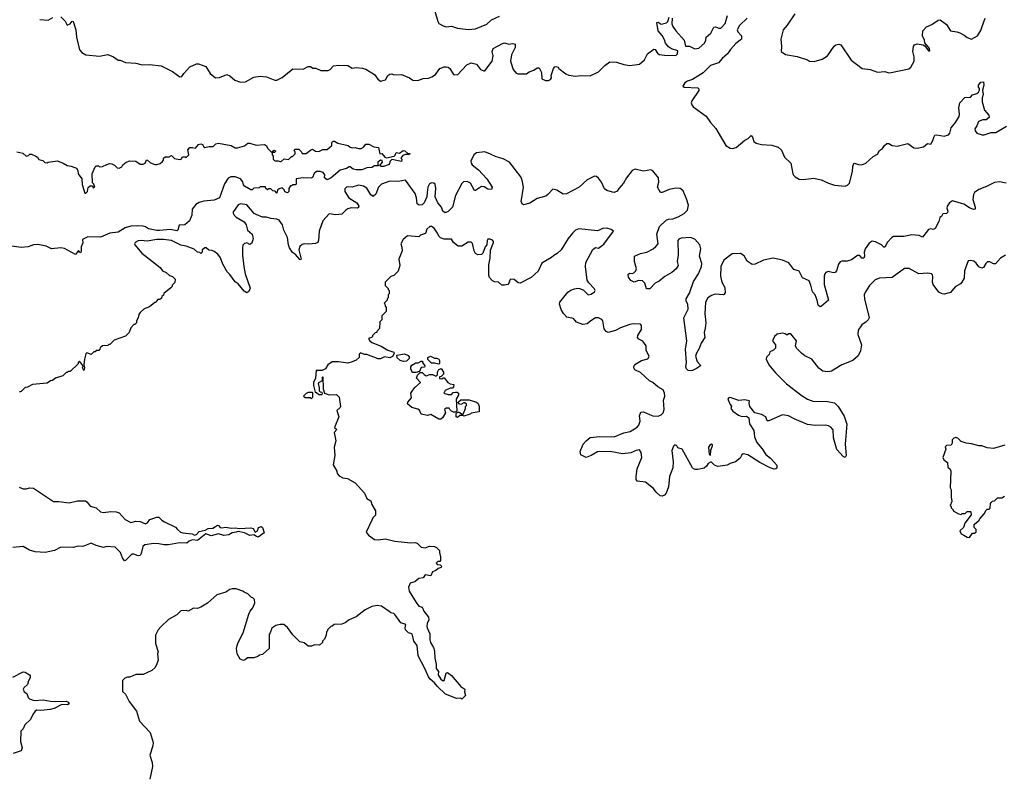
# Model space of a CAD drawing. Extents: x 2206940 to 2356632, y 511582 to 673215.
# Tile 33 of 228: x 2272442 to 2281870, y 552950 to 560161. Entities that reach past the tile are written whole.
import ezdxf

# ---------------------------------------------------------------- set-up
doc = ezdxf.new("R2010")
doc.units = 0

msp = doc.modelspace()

# ---------------------------------------------------------------- linework, layer by layer
at = {"layer": '0CON10XD'}
for points in [[(2276395, 560320), (2276443.8, 560145), (2276455, 560123.3), (2276495, 560101.2), (2276525.9, 560094.1), (2276575, 560098.8), (2276635, 560078.6), (2276735, 560067.5), (2276805, 560074), (2276915, 560117.1), (2276960.2, 560159.8), (2277035, 560196.2)], [(2279862.9, 560217.1), (2279790.5, 560109.5), (2279750.8, 560065), (2279730.8, 559975), (2279736, 559905), (2279732.5, 559855), (2279775, 559826.2), (2279885, 559810), (2279985, 559776.2), (2280005, 559763.8), (2280049.5, 559760.5), (2280125.8, 559784.2), (2280175, 559813.3), (2280241.7, 559908.3), (2280255, 559918.8), (2280285, 559927.5), (2280305, 559920), (2280403.2, 559773.2), (2280455, 559736.2), (2280510, 559695), (2280584, 559684), (2280655, 559658.8), (2280725, 559666.2), (2280765, 559653.3), (2280785, 559653.8), (2280955, 559690), (2280974.1, 559705.9), (2281006.7, 559765), (2281007.5, 559805), (2280994, 559855), (2281001.2, 559905), (2281011.2, 559918.8), (2281035, 559931.2), (2281091.7, 559921.7), (2281110, 559910), (2281145, 559862.5), (2281157, 559863), (2281152.5, 559885), (2281108.3, 559938.3), (2281106.4, 559966.4), (2281087.5, 560005), (2281088, 560055), (2281125, 560093.8), (2281175.9, 560114.1), (2281235, 560156.2), (2281255, 560160), (2281315.7, 560115.7), (2281355, 560053.3), (2281415, 560045.8), (2281445, 560035.8), (2281485, 560014), (2281515, 559989.2), (2281555, 559974), (2281612, 560005), (2281643.4, 560056.6), (2281658.9, 560095), (2281686, 560175)], [(2272635, 560162.5), (2272715, 560157.5), (2272758.3, 560181.7)], [(2272835, 560190), (2272876.4, 560146.4), (2272895, 560110), (2272925, 560122.5), (2272945, 560147.5), (2272955, 560142.5), (2272978.1, 560065), (2272985.8, 559995), (2273015, 559872.5), (2273035, 559846.7), (2273075, 559823.3), (2273205, 559812.5), (2273285, 559827.5), (2273340, 559805), (2273385, 559772.5), (2273405, 559772.5), (2273455, 559752.5), (2273553, 559743), (2273615, 559730), (2273683, 559733), (2273795, 559717.5), (2273903.6, 559663.6), (2273975, 559612.5), (2273995, 559617.5), (2274014, 559646), (2274069.3, 559710.7), (2274135, 559736.7), (2274155, 559736.7), (2274225, 559712.5), (2274266.7, 559645), (2274315, 559603.3), (2274355, 559606.2), (2274425, 559636.7), (2274453, 559623), (2274501.7, 559581.7), (2274555, 559563.3), (2274605, 559566.7), (2274685, 559610), (2274745, 559620), (2274805, 559613.3), (2274885, 559582.5), (2274905, 559582.5), (2274955, 559607.5), (2275058.3, 559691.7), (2275155, 559686.7), (2275205, 559712.5), (2275225, 559712.5), (2275247, 559697), (2275276.4, 559696.4), (2275325, 559673.3), (2275395, 559673.3), (2275415.9, 559684.1), (2275445, 559720), (2275495, 559726), (2275583.3, 559723.3), (2275625, 559697.5), (2275665, 559702.5), (2275725, 559696.2), (2275755.9, 559685.9), (2275840, 559635), (2275870.7, 559590.7), (2275895, 559573.3), (2275943.6, 559586.4), (2275967.5, 559625), (2275985, 559640), (2276005, 559642.5), (2276025, 559632.5), (2276097, 559637), (2276173.6, 559603.6), (2276205, 559582.5), (2276255, 559577.5), (2276305, 559596.7), (2276355, 559600), (2276387.7, 559612.3), (2276423.3, 559635), (2276465.9, 559694.1), (2276505, 559710), (2276525, 559710), (2276545, 559706.2), (2276560, 559695), (2276595, 559637.5), (2276635, 559632.5), (2276722.1, 559727.9), (2276765, 559746.2), (2276815, 559733.8), (2276855, 559683.3), (2276885, 559670), (2276895, 559671.2), (2276964.2, 559765), (2276976, 559815), (2276965.8, 559855), (2276974.6, 559885.4), (2277065, 559934), (2277085, 559938), (2277125, 559927.5), (2277165, 559933.3), (2277185.9, 559925.9), (2277185.8, 559895), (2277152, 559825), (2277140, 559765), (2277166.7, 559685), (2277195, 559650), (2277215, 559643.3), (2277293.9, 559643.9), (2277318.8, 559661.2), (2277365, 559678.8), (2277395, 559701.2), (2277415, 559700), (2277436.7, 559655), (2277442.5, 559595), (2277475, 559577.5), (2277505, 559577.5), (2277523, 559587), (2277532.5, 559605), (2277530, 559625), (2277553.8, 559695), (2277565, 559710), (2277575, 559712.5), (2277596.1, 559706.1), (2277603.6, 559693.6), (2277672.1, 559642.1), (2277698.8, 559628.8), (2277765, 559619.2), (2277815, 559625.6), (2277905, 559624.4), (2277985, 559662.5), (2278045, 559722), (2278093.6, 559756.4), (2278155, 559753.8), (2278225, 559731.2), (2278283, 559723), (2278375.6, 559734.4), (2278424, 559775), (2278453.8, 559835), (2278515, 559880), (2278525.5, 559875.5), (2278549.1, 559839.1), (2278565, 559829.2), (2278615, 559820.6), (2278725, 559817.1), (2278740.5, 559835), (2278743, 559863), (2278682.7, 559882.7), (2278655, 559902.2), (2278625.6, 559935), (2278615, 559966.7), (2278595, 560010), (2278556.7, 560055), (2278542.5, 560135), (2278555, 560136.2), (2278585, 560116.7), (2278635, 560132), (2278647.5, 560145), (2278660, 560185)], [(2278690, 560175), (2278687.2, 560122.8), (2278694.3, 560094.3), (2278723, 560053), (2278805.3, 559965.3), (2278816.2, 559906.2), (2278855, 559907.1), (2278905, 559882.9), (2278945, 559889.4), (2278997.5, 559935), (2279011.4, 559965), (2279014.2, 559995), (2279057.9, 560032.1), (2279089.2, 560090.8), (2279105, 560094.2), (2279135, 560079.2), (2279155, 560081.4), (2279196.9, 560123.1), (2279218.6, 560201.4)], [(2279406, 560175), (2279334.3, 560105), (2279312.9, 560065), (2279319.4, 560045), (2279352.2, 560005), (2279352, 559975), (2279298.1, 559931.9), (2279246.2, 559875), (2279220, 559835), (2279169.3, 559790.7), (2279132.8, 559747.2), (2279055, 559721.1), (2278987.6, 559652.4), (2278885, 559588.8), (2278835, 559573.3), (2278811.2, 559555), (2278792.5, 559525), (2278804.1, 559514.1), (2278935, 559506.7), (2278945, 559500), (2278946.1, 559483.9), (2278878, 559385), (2278872.5, 559365), (2278876, 559345), (2278891.2, 559325), (2279015.5, 559235.5), (2279055.6, 559175.6), (2279108.9, 559118.9), (2279130.5, 559080.5), (2279204.2, 558955), (2279245, 558930), (2279266.1, 558926.1), (2279302.1, 558937.9), (2279384.4, 559005.6), (2279417.3, 559022.7), (2279445, 559050), (2279460, 559035), (2279471.2, 558995), (2279495, 558978), (2279545, 558966), (2279645, 558959.4), (2279705, 558938.6), (2279735, 558910), (2279764.2, 558845), (2279826.9, 558785), (2279844.3, 558685), (2279851.7, 558671.7), (2279865.7, 558655.7), (2279905, 558634.3), (2279945, 558630.6), (2280045, 558644.2), (2280115, 558625.6), (2280185, 558594.3), (2280245, 558577.1), (2280345, 558567.1), (2280368.8, 558575), (2280387.1, 558595), (2280416.7, 558705), (2280419.4, 558755), (2280427.7, 558782.3), (2280435, 558786), (2280475, 558772.5), (2280505, 558770), (2280543.6, 558786.4), (2280615, 558848.8), (2280655, 558872.5), (2280675, 558907.5), (2280703, 558927), (2280722.5, 558955), (2280745, 558973.3), (2280765, 558973.3), (2280795, 558956), (2280845, 558950), (2280945, 558974), (2281004.1, 558934.1), (2281035, 558930), (2281096.9, 558943.1), (2281133.6, 558976.4), (2281165, 558970), (2281185, 559002), (2281196.8, 559043.2), (2281205.8, 559054.2), (2281225, 559057.3), (2281295, 559044.6), (2281335, 559056.9), (2281349.1, 559075), (2281361.5, 559125), (2281402.3, 559175), (2281438.2, 559235), (2281441.5, 559255), (2281434.6, 559315), (2281445, 559366), (2281493, 559417), (2281545, 559420), (2281565, 559442.5), (2281605, 559453.3), (2281623, 559467), (2281632.5, 559485), (2281631.7, 559501.7), (2281622.5, 559515), (2281623.3, 559535), (2281645, 559562.5), (2281670, 559565)], [(2281670, 559565), (2281673.3, 559535), (2281660, 559485), (2281666.7, 559445), (2281658, 559412), (2281657.5, 559375), (2281679.4, 559295), (2281722.5, 559245), (2281725.7, 559225), (2281695, 559202.5), (2281665, 559202.5), (2281621.2, 559185), (2281605.6, 559144.4), (2281586, 559115), (2281590, 559095), (2281605, 559073.8), (2281657, 559057), (2281677, 559057), (2281745, 559079.2), (2281788.8, 559081.2), (2281889.7, 559140.3)], [(2272414.1, 558894.1), (2272470.7, 558880.7), (2272503, 558853), (2272525, 558860), (2272538.3, 558871.7), (2272555, 558872.5), (2272597.5, 558855), (2272613, 558843), (2272625, 558820), (2272661.7, 558811.7), (2272683, 558793), (2272705, 558790), (2272713.6, 558796.4), (2272805, 558807.5), (2272856.7, 558786.7), (2272895, 558762.5), (2272935, 558756.7), (2272985, 558737.5), (2272997.5, 558715), (2273000, 558685), (2273036.2, 558635), (2273040.7, 558580.7), (2273065, 558500), (2273075, 558500), (2273090, 558515), (2273098.3, 558551.7), (2273115, 558570), (2273138.3, 558568.3), (2273145, 558550), (2273160, 558555), (2273150, 558585), (2273138.3, 558598.3), (2273136.7, 558685), (2273165, 558750), (2273175, 558760), (2273195, 558760), (2273205, 558752.5), (2273235, 558753.3), (2273277.5, 558775), (2273305, 558783.8), (2273325, 558778.8), (2273348.3, 558768.3), (2273375, 558742.5), (2273395, 558737.5), (2273419.3, 558750.7), (2273430.7, 558769.3), (2273460, 558795), (2273495, 558810), (2273555, 558806.7), (2273595, 558777.5), (2273623, 558777), (2273642.5, 558787.5), (2273655, 558817.5), (2273666.1, 558816.1), (2273695, 558790), (2273735, 558772.5), (2273755, 558772.5), (2273787, 558783), (2273808.3, 558801.7), (2273820, 558815), (2273820, 558835), (2273833, 558847), (2273871.7, 558848.3), (2273895, 558860), (2273925, 558830), (2273975, 558820), (2273986.7, 558823.3), (2274001.7, 558848.3), (2274027, 558847), (2274035, 558840), (2274060, 558865), (2274052.5, 558915), (2274070, 558935), (2274095, 558937.5), (2274125, 558930), (2274152.5, 558965), (2274175, 558972.5), (2274192.5, 558965), (2274203.3, 558943.3), (2274215, 558937.5), (2274257, 558947), (2274295, 558947.5), (2274318.8, 558971.2), (2274345, 558978), (2274465, 558956.2), (2274505, 558933.8), (2274526.1, 558933.9), (2274595, 558952.5), (2274625, 558976.7), (2274645, 558978.8), (2274705, 558960), (2274785, 558966.7), (2274802.5, 558955), (2274817, 558927), (2274851.7, 558891.7), (2274860, 558890), (2274875, 558910), (2274890, 558905), (2274885, 558890), (2274860, 558890), (2274860, 558865), (2274870, 558855), (2274870, 558825), (2274885, 558810), (2274915, 558810), (2274935, 558802.5), (2274945, 558803.3), (2274973, 558827), (2275017, 558823), (2275045, 558850), (2275055, 558850), (2275080, 558875), (2275080, 558895), (2275070, 558905), (2275075, 558920), (2275115, 558920), (2275138.3, 558898.3), (2275145, 558880), (2275185, 558880), (2275225, 558912.5), (2275245, 558920), (2275275, 558900), (2275305, 558897.5), (2275345, 558916.7), (2275385, 558917.5), (2275430, 558955), (2275430, 558985), (2275443, 558997), (2275455, 558997.5), (2275488.3, 558978.3), (2275586.4, 558956.4), (2275605, 558940), (2275625, 558932.5), (2275655, 558937.5), (2275685, 558927.5), (2275711.7, 558928.3), (2275735, 558940), (2275755, 558970), (2275785, 558970), (2275833, 558943), (2275876.7, 558936.7), (2275890, 558875), (2275908.3, 558878.3), (2275937.5, 558845), (2275955, 558836.7), (2276027, 558853), (2276037, 558863), (2276045, 558890), (2276077, 558883), (2276115, 558907.5), (2276130, 558905), (2276158.3, 558878.3), (2276178.3, 558878.3), (2276175, 558870), (2276135, 558870), (2276110.7, 558859.3), (2276092.5, 558835), (2276100, 558825), (2276097, 558803), (2276005, 558820), (2275987.5, 558805), (2275980, 558775), (2275925, 558753.8), (2275903, 558753), (2275890, 558765), (2275917, 558797), (2275913, 558813), (2275895, 558816.7), (2275870, 558795), (2275870, 558775), (2275878.3, 558761.7), (2275838.3, 558761.7), (2275815, 558743.8), (2275765, 558742.5), (2275716.1, 558723.9), (2275665, 558723.3), (2275635, 558727.5), (2275605, 558750), (2275595, 558750), (2275570, 558735), (2275510.8, 558719.2), (2275422.5, 558645), (2275385, 558627.5), (2275360, 558645), (2275362.5, 558675), (2275348.3, 558698.3), (2275317.7, 558707.7), (2275282.5, 558705), (2275261.2, 558688.8), (2275245, 558650), (2275235, 558642.5), (2275155, 558646.2), (2275090, 558635), (2275090, 558585), (2275085, 558580), (2275055, 558580), (2275045, 558570), (2275035, 558570), (2275020, 558545), (2275020, 558515), (2275005, 558502.5), (2274981.7, 558511.7), (2274978.3, 558528.3), (2274955, 558550), (2274925, 558540), (2274911.7, 558528.3), (2274905, 558500), (2274888.3, 558518.3), (2274865, 558520), (2274845, 558540), (2274825, 558540), (2274815, 558530), (2274800, 558545), (2274795, 558560), (2274745, 558560), (2274735, 558550), (2274685, 558547.5), (2274668.3, 558531.7), (2274655, 558530), (2274593.8, 558565), (2274585, 558577.5), (2274578.3, 558608.3), (2274555.4, 558635.4), (2274505, 558655.5), (2274463.5, 558656.5), (2274438.8, 558641.2), (2274402.9, 558587.1), (2274355.8, 558455), (2274302.3, 558432.3), (2274205, 558423.3), (2274160.7, 558409.3), (2274128.8, 558391.2), (2274094.4, 558345.6), (2274091.2, 558288.8), (2274066.1, 558233.9), (2274023.6, 558196.4), (2273967, 558193), (2273956.4, 558143.6), (2273945, 558137.5), (2273885, 558150.6), (2273779.3, 558140.7), (2273755, 558140), (2273675, 558157.1), (2273646.1, 558176.1), (2273625, 558181.2), (2273565, 558186.7), (2273505, 558182.8), (2273451.8, 558168.2), (2273385.7, 558124.3), (2273305, 558114.7), (2273215, 558077.2), (2273095, 558080.5), (2273042.5, 558055), (2273047.7, 558022.3), (2273031.2, 557985), (2273030.7, 557939.3), (2273025, 557927.5), (2273013.6, 557933.6), (2273005, 557950), (2272975, 557910), (2272870.2, 557970.2), (2272835, 557973.8), (2272745, 557966.4), (2272695, 557992.5), (2272615, 558006.5), (2272575, 558002.3), (2272524, 557984), (2272455, 557978), (2272365, 557989.7)], [(2281886.1, 558596.1), (2281825, 558607.3), (2281775, 558602.1), (2281698.3, 558561.7), (2281625, 558532.8), (2281585.4, 558505), (2281573.8, 558485), (2281567, 558437), (2281591.2, 558365), (2281590, 558345), (2281575, 558343.3), (2281535, 558358.8), (2281482.5, 558395), (2281372.5, 558425), (2281343.4, 558406.6), (2281324, 558375), (2281318.8, 558355), (2281327.3, 558327.3), (2281325, 558312.5), (2281315, 558303.8), (2281280, 558300), (2281267.5, 558275), (2281252.5, 558265), (2281241.7, 558228.3), (2281208.3, 558161.7), (2281187.7, 558152.3), (2281165, 558155.7), (2281145, 558150), (2281085, 558076.2), (2281055, 558092), (2280985, 558100), (2280906.4, 558083.6), (2280810, 558085), (2280791.4, 558075), (2280750.6, 558029.4), (2280725, 557980), (2280715, 557980), (2280693.1, 558003.1), (2280635, 558034.2), (2280605, 558038.8), (2280575, 558019.2), (2280536.7, 557965), (2280528.1, 557935), (2280530, 557895), (2280523.6, 557876.4), (2280505, 557876.7), (2280485, 557901.2), (2280465, 557902.9), (2280405, 557858.6), (2280365, 557846), (2280315, 557848), (2280297.7, 557842.3), (2280282.7, 557817.3), (2280262.9, 557755), (2280250.3, 557739.7), (2280235, 557734.3), (2280182.7, 557747.3), (2280161.2, 557738.8), (2280150, 557725), (2280144.3, 557705), (2280144.4, 557625), (2280186.2, 557475), (2280120, 557415), (2280105, 557411.2), (2280087.3, 557427.3), (2280078.5, 557475), (2280058.1, 557525), (2280032.9, 557555), (2280017.7, 557617.7), (2280000, 557660), (2279937.6, 557687.6), (2279905, 557750), (2279855, 557767.5), (2279805, 557830), (2279745, 557857.3), (2279655, 557874.6), (2279565, 557856.2), (2279485, 557818.2), (2279455, 557816.4), (2279407.4, 557847.4), (2279377.8, 557897.8), (2279345, 557920), (2279265, 557919.2), (2279182.8, 557857.2), (2279156.5, 557795), (2279152.2, 557702.2), (2279166.2, 557646.2), (2279193.1, 557595), (2279196, 557545), (2279185, 557526.7), (2279176.6, 557523.4), (2279100.3, 557529.7), (2279067, 557517), (2279032, 557495), (2279006.9, 557455), (2279002.1, 557345), (2279010, 557255), (2279006.5, 557205), (2278994.4, 557165), (2279001.1, 557115), (2278967, 557063), (2278949.1, 557010.9), (2278921.2, 556965), (2278913.9, 556936.1), (2278928.8, 556885), (2278957.5, 556855), (2278960, 556845), (2278922.1, 556817.9), (2278885, 556801.1), (2278865, 556795.7), (2278841.1, 556801.1), (2278825.6, 556815.6), (2278821.1, 556835), (2278825.6, 556875), (2278817.3, 557005), (2278829.2, 557085), (2278800.6, 557305), (2278842.8, 557387.2), (2278838.1, 557435), (2278824, 557465), (2278822, 557485), (2278855, 557540), (2278895, 557651.2), (2278941.8, 557725), (2278968.7, 557795), (2278973.3, 557825), (2278952.5, 557895), (2278962.3, 557965), (2278954.7, 558004.7), (2278905, 558058.2), (2278864.6, 558075.4), (2278775, 558066.4), (2278753.3, 558056.7), (2278743.6, 558045), (2278746.2, 557905), (2278736.2, 557845), (2278746.2, 557805), (2278726.7, 557775), (2278685, 557740), (2278618, 557702), (2278563.3, 557655), (2278527.5, 557635), (2278475, 557582.5), (2278442.3, 557582.3), (2278427.5, 557635), (2278405, 557657.5), (2278367, 557663), (2278325, 557647.5), (2278295, 557662.5), (2278272.5, 557695), (2278268.3, 557721.7), (2278285, 557732.5), (2278305, 557730), (2278323.6, 557736.4), (2278342.5, 557755), (2278347.5, 557775), (2278328.8, 557845), (2278328.8, 557895), (2278385, 557921.4), (2278445.4, 557934.6), (2278506.2, 557965), (2278533.4, 557986.6), (2278554.2, 558015), (2278541.8, 558105), (2278569.1, 558180.9), (2278630.2, 558239.8), (2278655, 558248.5), (2278695, 558251.5), (2278747.4, 558272.6), (2278805.4, 558304.6), (2278835.5, 558335), (2278844.4, 558385), (2278827.1, 558445), (2278795, 558520), (2278765, 558542.2), (2278725, 558545.5), (2278660, 558535), (2278595, 558505.8), (2278576, 558506), (2278548, 558555), (2278561.5, 558605), (2278558.9, 558645), (2278505, 558714.3), (2278485, 558722.2), (2278415, 558708.5), (2278335, 558727.5), (2278305, 558716.2), (2278253.3, 558646.7), (2278224.4, 558595), (2278179.2, 558545), (2278162.7, 558517.3), (2278135, 558503.8), (2278117.5, 558507.5), (2278065, 558524.5), (2278041.1, 558541.1), (2278013, 558603), (2277985, 558642.9), (2277965, 558657.5), (2277945, 558660.5), (2277874.4, 558625.6), (2277800, 558555), (2277678.8, 558491.2), (2277645, 558488.9), (2277585, 558526.2), (2277545, 558537.8), (2277498.6, 558485), (2277478.9, 558471.1), (2277395, 558449.2), (2277325, 558403.1), (2277265, 558387.5), (2277255, 558393.3), (2277244.2, 558415), (2277264.6, 558555), (2277252.9, 558625), (2277238.8, 558655), (2277130.4, 558795), (2277069.5, 558829.5), (2277005, 558847.6), (2276951.2, 558871.2), (2276895, 558896.5), (2276815, 558885.3), (2276789.3, 558865), (2276761.2, 558805), (2276764.5, 558785), (2276775, 558769.4), (2276835, 558723.3), (2276914.2, 558635), (2276966.7, 558555), (2276960, 558535), (2276925, 558538.8), (2276889.1, 558559.1), (2276865, 558563.1), (2276805, 558523.3), (2276795, 558523.3), (2276757.5, 558595), (2276725, 558611.1), (2276692.6, 558607.4), (2276675, 558590), (2276614.4, 558475), (2276585.6, 558365), (2276545, 558324.2), (2276515, 558310), (2276492, 558325), (2276480, 558365), (2276443.8, 558405), (2276419.2, 558465), (2276427.1, 558545), (2276420, 558585), (2276406.7, 558595), (2276385, 558599.4), (2276365, 558589.2), (2276348.1, 558555), (2276344.1, 558504.1), (2276340.8, 558465), (2276314.4, 558405.6), (2276295, 558386.2), (2276265.9, 558384.1), (2276246, 558396), (2276242.3, 558455), (2276227.8, 558495), (2276135, 558624.3), (2276065, 558610.9), (2275985, 558613.8), (2275905, 558584.6), (2275877.7, 558555), (2275851.5, 558488.5), (2275825, 558466), (2275805, 558482.5), (2275765.9, 558545.9), (2275734.6, 558564.6), (2275685, 558575.5), (2275625, 558557.5), (2275575, 558559.2), (2275555, 558540), (2275555, 558513.8), (2275594.2, 558455), (2275670.8, 558405), (2275688, 558375), (2275685, 558362.5), (2275675, 558356.2), (2275615, 558357.5), (2275585, 558348.9), (2275563.1, 558336.9), (2275525, 558299.2), (2275467.7, 558292.3), (2275405, 558300.8), (2275345.3, 558234.7)], [(2275345.3, 558234.7), (2275307.9, 558135), (2275302.7, 558047.3), (2275295, 558026.2), (2275275, 558018), (2275210.7, 558009.3), (2275165, 558013.8), (2275145, 558007.5), (2275125, 557988.8), (2275114.5, 557954.5), (2275136, 557865), (2275135, 557860), (2275125, 557862), (2275081.8, 557911.8), (2275055, 557931.5), (2275026.4, 557976.3), (2275016.2, 558005), (2275005.6, 558075), (2274970, 558145), (2274958.6, 558195), (2274925, 558240.8), (2274905, 558250.6), (2274845, 558257.8), (2274805, 558270.5), (2274765, 558269.2), (2274704.4, 558294.4), (2274688, 558305), (2274615, 558388.6), (2274555, 558396), (2274534.3, 558385.7), (2274482.5, 558315), (2274495, 558287.5), (2274515, 558267.5), (2274590, 558225), (2274610, 558195), (2274622.5, 558145), (2274666.1, 558106.1), (2274673, 558077), (2274677.5, 558065), (2274665, 558020), (2274645, 558007.5), (2274615, 558022.5), (2274595, 558016.7), (2274579.3, 558000.7), (2274573.8, 557975), (2274574, 557905), (2274587.5, 557795), (2274601.9, 557725), (2274647.6, 557587.6), (2274635, 557558), (2274615.8, 557544.2), (2274590.2, 557560.2), (2274535, 557629.4), (2274505, 557647.8), (2274455, 557721.1), (2274426.7, 557745), (2274387.7, 557817.7), (2274365, 557878.8), (2274340, 557915), (2274305, 557941.2), (2274285, 557950), (2274251.2, 557951.2), (2274227.5, 557975), (2274215, 557976.7), (2274190, 557955), (2274190, 557935), (2274175, 557920), (2274165, 557930), (2274143, 557933), (2274111.7, 557961.7), (2274035, 557991.1), (2273985, 558000), (2273894.6, 558045.4), (2273820, 558055), (2273754.7, 558055.3), (2273661.7, 558038.3), (2273604.3, 558045.7), (2273577.3, 558042.7), (2273547.5, 558025), (2273540, 558015), (2273542.5, 558005), (2273612.5, 557925), (2273786.4, 557786.4), (2273810, 557755), (2273845, 557740), (2273875, 557710), (2273905, 557700), (2273930, 557675), (2273928.3, 557641.7), (2273901.7, 557618.3), (2273900, 557605), (2273888.3, 557591.7), (2273821.7, 557538.3), (2273818.3, 557521.7), (2273801.7, 557508.3), (2273798.3, 557491.7), (2273785, 557480), (2273765, 557480), (2273750, 557465), (2273745, 557450), (2273735, 557450), (2273685, 557410), (2273635, 557390), (2273593.6, 557356.4), (2273583, 557337), (2273577, 557303), (2273560, 557275), (2273560, 557255), (2273545, 557240), (2273535, 557240), (2273505, 557210), (2273490, 557165), (2273455, 557130), (2273345, 557090), (2273305, 557050), (2273295, 557050), (2273285, 557040), (2273233, 557037), (2273211.7, 557018.3), (2273210, 557005), (2273198.3, 556991.7), (2273175, 556990), (2273165, 556980), (2273151.7, 556978.3), (2273127, 556953), (2273085, 556970), (2273075, 556960), (2273061.7, 556908.3), (2273056.7, 556855), (2273062.5, 556825), (2273055, 556800), (2273043.3, 556825), (2273050, 556845), (2273015, 556890), (2273000, 556875), (2273000, 556865), (2272925, 556790), (2272905, 556790), (2272895, 556780), (2272885, 556780), (2272855, 556750), (2272783, 556727), (2272757, 556703), (2272735, 556700), (2272705, 556680), (2272563, 556667), (2272515, 556640), (2272493, 556637), (2272455, 556600), (2272435, 556592.5)], [(2278473.3, 556376.7), (2278505, 556365.8), (2278555, 556362.9), (2278583.8, 556375), (2278604.4, 556395.6), (2278614.2, 556425), (2278605.5, 556514.5), (2278617.5, 556555), (2278617.1, 556582.9), (2278603.8, 556615), (2278553.2, 556643.2), (2278505, 556685.8), (2278471.2, 556701.2), (2278385, 556779.2), (2278333.3, 556805), (2278322.5, 556825), (2278320.7, 556839.3), (2278331.2, 556858.8), (2278395, 556896.2), (2278455, 556912.5), (2278468.8, 556935), (2278440, 556995), (2278440, 557035), (2278409.7, 557079.7), (2278368.8, 557098.8), (2278358.8, 557115), (2278360, 557135), (2278395.8, 557194.2), (2278395, 557232.5), (2278385, 557242.5), (2278315.9, 557245.9), (2278285, 557240), (2278195, 557210), (2278147.4, 557182.6), (2278075, 557164.4), (2278056, 557175), (2278038.7, 557198.7), (2278025.6, 557275), (2278015, 557287.5), (2277985, 557302.9), (2277955, 557305.7), (2277910, 557275), (2277874.3, 557245.7), (2277835, 557240.8), (2277773.6, 557263.6), (2277745, 557298.8), (2277681.7, 557311.7), (2277650, 557345), (2277626.7, 557385), (2277611.2, 557435), (2277613.3, 557455), (2277690.5, 557549.5), (2277719.3, 557570.7), (2277755, 557583.8), (2277785, 557590), (2277805.9, 557585.9), (2277838.8, 557568.8), (2277885, 557526), (2277915, 557532), (2277946.2, 557555), (2277951.2, 557565), (2277943.8, 557585), (2277890.6, 557640.6), (2277876.6, 557666.6), (2277858, 557795), (2277864, 557835), (2277930.5, 557959.5), (2277955, 557977.5), (2277985, 557973.3), (2278035, 558008.8), (2278127.5, 558135), (2278105, 558150), (2278065, 558162.5), (2278025, 558158.8), (2277975, 558136.7), (2277795, 558156.2), (2277762.5, 558145), (2277733.3, 558115), (2277693.3, 558065), (2277625, 557957.5), (2277589.3, 557920.7), (2277557, 557903), (2277535, 557882.5), (2277440.7, 557829.3), (2277405, 557750), (2277339.3, 557690.7), (2277235, 557636.7), (2277215, 557640), (2277175, 557671.2), (2277145, 557673.8), (2277133.3, 557665), (2277126, 557635), (2277115, 557623.3), (2277085, 557616.7), (2277058.3, 557618.3), (2277025, 557647.5), (2276988.3, 557648.3), (2276965, 557662.5), (2276941.7, 557691.7), (2276933.9, 557713.9), (2276933.6, 557813.6), (2276947, 557877), (2276948.3, 557951.7), (2276980, 558025), (2276980, 558035), (2276967.3, 558047.3), (2276945, 558058.8), (2276925, 558057.5), (2276916.7, 558045), (2276913.3, 558005), (2276900, 557985), (2276877, 557923), (2276865, 557910), (2276828.3, 557908.3), (2276805, 557920), (2276792.5, 557945), (2276777, 558017), (2276765, 558030), (2276735, 558030), (2276675, 557992.5), (2276640.7, 557990.7), (2276595, 558027.5), (2276575, 558056.7), (2276505, 558056.7), (2276471.3, 558071.3), (2276455.4, 558085.4), (2276443.3, 558116.7), (2276411.4, 558165), (2276385, 558180.5), (2276368.9, 558181.1), (2276340, 558155), (2276326.4, 558113.6), (2276280, 558095), (2276265, 558080), (2276155, 558090), (2276113.6, 558056.4), (2276092.5, 558015), (2276101.7, 557981.7), (2276102.5, 557945), (2276072.5, 557865), (2276082.5, 557805), (2276067, 557753), (2276025, 557710), (2275995, 557700), (2275940, 557645), (2275940, 557615), (2275970, 557585), (2275970, 557575), (2275980, 557565), (2275980, 557535), (2275970, 557525), (2275970, 557495), (2275960, 557485), (2275960, 557475), (2275930, 557445), (2275938.3, 557438.3), (2275940, 557415), (2275950, 557405), (2275950, 557365), (2275910, 557325), (2275910, 557285), (2275890, 557265), (2275887, 557203), (2275860, 557175), (2275860, 557165), (2275845, 557160), (2275820, 557135), (2275820, 557125), (2275810, 557115), (2275782.5, 557105), (2275793.8, 557085), (2275815, 557069.2), (2275903, 557033), (2275968, 556995), (2276022.5, 556975), (2276027, 556963), (2276011.2, 556935), (2275985, 556920), (2275935, 556929.4), (2275895, 556912), (2275875, 556910.8), (2275765, 556953.3), (2275743.6, 556953.6), (2275705, 556967.5), (2275693.3, 556955), (2275692.5, 556925), (2275665, 556900), (2275625, 556883.8), (2275585, 556871.2), (2275495, 556883.3), (2275435, 556882.5), (2275392.5, 556855), (2275370, 556815), (2275339.3, 556800.7), (2275280, 556800), (2275273.3, 556725), (2275253.6, 556686.4), (2275253.3, 556655), (2275271.7, 556591.7), (2275285, 556590), (2275305, 556570), (2275335, 556570), (2275340, 556575), (2275338.3, 556588.3), (2275321.7, 556591.7), (2275312.5, 556602.5), (2275312.5, 556635), (2275303.3, 556675), (2275307.5, 556685), (2275340, 556705), (2275340, 556735), (2275345, 556740), (2275347.5, 556625), (2275361.7, 556581.7), (2275405, 556567.5), (2275475, 556570), (2275500, 556545), (2275512.5, 556455), (2275510, 556445), (2275477.5, 556415), (2275498.8, 556355), (2275457.5, 556255), (2275477.5, 556235), (2275454, 556205), (2275468, 556125), (2275453.8, 556065), (2275460, 555985), (2275442.5, 555895), (2275477.5, 555835), (2275483, 555813), (2275501.7, 555791.7), (2275535, 555772.5), (2275580, 555765), (2275653, 555723), (2275742.5, 555625), (2275765, 555572.5), (2275805, 555550), (2275812.5, 555515), (2275847.5, 555455), (2275847, 555413), (2275821.7, 555388.3), (2275813.3, 555365), (2275759.3, 555249.3), (2275781.2, 555221.2), (2275840.5, 555180.5), (2275875, 555176.2), (2275945, 555187.5), (2276035, 555164.3), (2276185, 555149.2), (2276227, 555153), (2276247.5, 555145), (2276286.2, 555106.2), (2276325, 555100), (2276365, 555116.2), (2276415, 555112.5), (2276432.5, 555105), (2276460, 555075), (2276460, 555055), (2276472.5, 555015), (2276471.7, 554978.3), (2276465, 554970), (2276445, 554970), (2276430, 554955), (2276445, 554940), (2276468.3, 554938.3), (2276480, 554925), (2276478.3, 554911.7), (2276448.3, 554901.7), (2276426.7, 554883.3), (2276395, 554870), (2276378.3, 554831.7), (2276325, 554842.5), (2276306.1, 554813.9), (2276265, 554806.7), (2276225, 554773.3), (2276179.3, 554760.7), (2276163.8, 554725), (2276171.2, 554685), (2276238.3, 554578.3), (2276265, 554543.3), (2276295, 554531.2), (2276310.8, 554495), (2276356.9, 554435), (2276358.6, 554411.4), (2276343.2, 554376.8), (2276340.3, 554350.3), (2276342.6, 554332.6), (2276367.6, 554277.6), (2276369.5, 554220.5), (2276375, 554193.8), (2276404.4, 554145), (2276415, 554112.5), (2276415.6, 554045), (2276430.8, 553985), (2276428, 553945), (2276451.2, 553915), (2276448.2, 553885), (2276475, 553842.5), (2276495, 553826), (2276505, 553830), (2276525, 553900), (2276537, 553907), (2276575, 553877.5), (2276665, 553772.5), (2276702.5, 553745), (2276700.7, 553719.3), (2276710, 553685), (2276675, 553650), (2276665, 553660), (2276625, 553657.5), (2276519.3, 553699.3), (2276440, 553775), (2276415, 553806.7), (2276372.3, 553842.3), (2276356.7, 553865), (2276321.2, 553945), (2276256.2, 554065), (2276246.9, 554165), (2276215.4, 554205.4), (2276203.8, 554265), (2276195.8, 554275.8), (2276165, 554286.7), (2276136.7, 554315), (2276133.8, 554335), (2276140, 554365), (2276090.6, 554380.6), (2276035, 554462.5), (2276025, 554472.5), (2275995, 554477.5), (2275980.7, 554490.7), (2275905, 554542.5), (2275865, 554547.5), (2275815, 554537.5), (2275750, 554505), (2275665, 554440), (2275595, 554410), (2275557, 554383), (2275525, 554370), (2275453, 554367), (2275435, 554350), (2275421.7, 554348.3), (2275390, 554315), (2275390, 554305), (2275380, 554295), (2275377.5, 554265), (2275360, 554225), (2275340, 554205), (2275340, 554195), (2275311.7, 554168.3), (2275265, 554170), (2275235, 554157.5), (2275205, 554157.5), (2275165, 554190), (2275125, 554200), (2275057, 554267), (2275006.4, 554336.4), (2274970, 554365), (2274935, 554367.5), (2274895, 554357.5), (2274855, 554330), (2274840, 554285), (2274830, 554275), (2274830, 554135), (2274765, 554080), (2274738.3, 554071.7), (2274721.7, 554058.3), (2274685, 554047.5), (2274623, 554047), (2274605, 554030), (2274585, 554022.5), (2274553.6, 554033.6), (2274522.5, 554085), (2274517.5, 554135), (2274523.6, 554166.4), (2274532.5, 554195), (2274582.5, 554285), (2274636.7, 554465), (2274650, 554495), (2274673.6, 554526.4), (2274692.5, 554575), (2274690, 554605), (2274675, 554620), (2274660, 554625), (2274625, 554660), (2274592.5, 554675), (2274577, 554687), (2274515, 554707.5), (2274477, 554707), (2274455, 554700), (2274413.9, 554676.1), (2274330.3, 554649.7), (2274238.8, 554571.2), (2274175, 554531.2), (2274145, 554520), (2274105, 554522.5), (2274055, 554492.5), (2274035, 554500), (2273983, 554497), (2273945, 554457.5), (2273866.4, 554413.6), (2273792.5, 554345), (2273767.5, 554315), (2273742.5, 554265), (2273742.5, 554185), (2273767.5, 554105), (2273762.5, 554085), (2273767.5, 554025), (2273751.7, 553978.3), (2273735, 553950), (2273706.1, 553923.9), (2273625, 553886.7), (2273555, 553887.5), (2273497, 553863), (2273475, 553862.5), (2273448.3, 553851.7), (2273425, 553830), (2273426.7, 553725), (2273455, 553697.5), (2273489.5, 553629.5), (2273560, 553535), (2273589.3, 553439.3), (2273691.7, 553331.7), (2273720, 553235), (2273716.7, 553205), (2273688.8, 553115), (2273710, 553045), (2273713.3, 553005), (2273687.5, 552885)], [(2281879.4, 557905), (2281834.2, 557875), (2281785, 557822.5), (2281765, 557822), (2281730.5, 557840.5), (2281709.5, 557840.5), (2281691.2, 557825), (2281671.7, 557788.3), (2281655, 557778.8), (2281625, 557794.4), (2281599.1, 557829.1), (2281576.6, 557846.6), (2281545.5, 557854.5), (2281525, 557850.8), (2281489.4, 557755), (2281484.2, 557685), (2281462, 557645), (2281449.1, 557630.9), (2281399.1, 557600.9), (2281353, 557547), (2281295, 557530), (2281275, 557533.8), (2281241.7, 557551.7), (2281188, 557625), (2281181.2, 557645), (2281186.1, 557696.1), (2281182.5, 557715), (2281172.5, 557725), (2281135, 557734), (2281050, 557725), (2280958.1, 557778.1), (2280915, 557777.8), (2280795, 557690.4), (2280675, 557685.6), (2280631.7, 557668.3), (2280578.6, 557615), (2280538.9, 557555), (2280528.9, 557525), (2280529.5, 557485), (2280575.8, 557305), (2280566, 557285), (2280546, 557265), (2280505, 557235.8), (2280471.1, 557185), (2280465.7, 557144.3), (2280501.8, 557045), (2280493.1, 556986.9), (2280469.2, 556940.8), (2280418.6, 556895), (2280315, 556855.4), (2280215, 556792.3), (2280175, 556786.8), (2280132.6, 556792.6), (2280092, 556822), (2280025, 556908.2), (2279960, 556940), (2279926.4, 556966.4), (2279881.2, 557015), (2279871.2, 557035), (2279878.8, 557085), (2279825, 557150), (2279805, 557150), (2279795, 557140), (2279785, 557140), (2279771.7, 557151.7), (2279745, 557157.5), (2279695, 557147.5), (2279667.5, 557125), (2279651.2, 557085), (2279677.5, 557045), (2279680, 557015), (2279660, 556995), (2279625, 556980), (2279617, 556953), (2279591.7, 556928.3), (2279588.3, 556908.3), (2279615, 556852.5), (2279677.3, 556777.3), (2279783.2, 556673.2), (2279935, 556556), (2279985, 556524), (2280035, 556507.5), (2280175, 556501.2), (2280245, 556490), (2280280, 556455), (2280335, 556362.5), (2280362.5, 556285), (2280345.6, 556095), (2280356, 555985), (2280345, 555967.5), (2280325, 555976.7), (2280265, 556043.3), (2280234.4, 556155), (2280229.7, 556229.7), (2280207.9, 556257.9), (2280185, 556270), (2280155, 556275.8), (2280057.3, 556272.7), (2279985, 556282.5), (2279858.2, 556338.2), (2279802.5, 556365), (2279745, 556376), (2279615, 556316.7), (2279597.5, 556317.5), (2279587.5, 556355), (2279545, 556377.1), (2279481.2, 556395), (2279434.1, 556454.1), (2279426.7, 556485), (2279430, 556505), (2279425, 556510), (2279385, 556517.5), (2279327, 556513), (2279255, 556538.8), (2279235, 556540), (2279230, 556535), (2279223.6, 556523.6), (2279243, 556473), (2279257, 556457), (2279252.5, 556435), (2279270.5, 556410.5), (2279325, 556370.6), (2279355, 556360.6), (2279402.3, 556362.3), (2279423.8, 556345), (2279429.7, 556289.7), (2279470.8, 556225), (2279476, 556165), (2279500.3, 556110.3), (2279550.5, 556050.5), (2279585, 555993.8), (2279629.5, 555959.5), (2279691.2, 555891.2), (2279692, 555865), (2279683, 555857), (2279665, 555854.2), (2279627, 555867), (2279528.7, 555918.7), (2279415, 555992.2), (2279369.2, 556000.8), (2279357.1, 555992.9), (2279339.7, 555960.3), (2279295, 555925.8), (2279245, 555910), (2279215, 555893.3), (2279125, 555878.8), (2279093.4, 555893.4), (2279065, 555920), (2279055, 555920), (2279035, 555907.5), (2279017.7, 555882.3), (2278995, 555863.3), (2278935, 555850), (2278911.7, 555851.7), (2278895, 555856.7), (2278885, 555867.5), (2278785, 556047.5), (2278745, 556060), (2278735, 556077.5), (2278715, 556086.7), (2278702.5, 556075), (2278686.4, 556033.6), (2278699.2, 555925), (2278694.2, 555865.8), (2278664, 555785), (2278653.1, 555685), (2278630.6, 555625), (2278615, 555605.7), (2278595, 555594.3), (2278575, 555600), (2278535, 555632.5), (2278510.7, 555670.7), (2278435, 555728.6), (2278355, 555740.8), (2278345.7, 555755), (2278345.4, 555785), (2278352.7, 555857.3), (2278400, 555965), (2278392, 556015), (2278375, 556039.2), (2278345, 556034.4), (2278295, 556012.1), (2278215, 556002.9), (2278095.5, 556024.5), (2277975, 556021.1), (2277915, 555984), (2277865, 555966.7), (2277815, 555992.5), (2277809.2, 556025), (2277837.8, 556095), (2277864.7, 556125.3), (2277905, 556156.5), (2277995, 556166.2), (2278135, 556165.6), (2278225, 556202.5), (2278286.1, 556213.9), (2278355, 556257.1), (2278369.4, 556275), (2278384.2, 556315), (2278376.7, 556365), (2278390.7, 556399.3), (2278415, 556403.3), (2278473.3, 556376.7)], [(2276116.4, 556886.4), (2276085, 556896.7), (2276055, 556920), (2276051.7, 556948.3), (2276125, 556958), (2276160, 556945), (2276171.7, 556931.7), (2276171.2, 556915), (2276145, 556890), (2276116.4, 556886.4)], [(2276455, 556860), (2276415, 556870), (2276385, 556870), (2276350, 556905), (2276350, 556925), (2276375, 556937.5), (2276415, 556917.5), (2276436.4, 556916.4), (2276455, 556907.5), (2276462.5, 556895), (2276461.7, 556868.3), (2276455, 556860)], [(2276475, 556332.5), (2276455, 556333.3), (2276377, 556377), (2276345, 556367.5), (2276285, 556382.5), (2276268.3, 556418.3), (2276255, 556430), (2276196.1, 556446.1), (2276155, 556480), (2276156.7, 556495), (2276191.7, 556538.3), (2276188.3, 556581.7), (2276205, 556610), (2276223.6, 556636.4), (2276280, 556685), (2276240, 556725), (2276250, 556755), (2276275, 556780), (2276295, 556780), (2276315, 556760), (2276335, 556750), (2276368.3, 556761.7), (2276395, 556762.5), (2276418.3, 556748.3), (2276431.7, 556748.3), (2276441.7, 556758.3), (2276442.5, 556785), (2276455, 556810), (2276478.3, 556818.3), (2276500, 556785), (2276500, 556765), (2276478.3, 556741.7), (2276461.7, 556738.3), (2276461.7, 556721.7), (2276485, 556720), (2276495, 556730), (2276505, 556730), (2276540, 556685), (2276563, 556673), (2276600, 556665), (2276597, 556643), (2276585, 556630), (2276565, 556630), (2276515, 556607.5), (2276501.7, 556581.7), (2276545, 556570), (2276575, 556570), (2276591.7, 556588.3), (2276615, 556592.5), (2276631.7, 556591.7), (2276641.7, 556581.7), (2276642.5, 556565), (2276620, 556525), (2276627.5, 556412.5), (2276615, 556400), (2276595, 556400), (2276575, 556410), (2276560, 556425), (2276555, 556440), (2276525, 556440), (2276510, 556425), (2276520, 556395), (2276490, 556345), (2276475, 556332.5)], [(2276235, 556780), (2276205, 556780), (2276200, 556785), (2276187.5, 556815), (2276187.5, 556835), (2276195, 556850), (2276235, 556872.5), (2276257, 556873), (2276285, 556890), (2276298.3, 556888.3), (2276300, 556875), (2276320, 556845), (2276318.3, 556831.7), (2276285, 556830), (2276268.3, 556791.7), (2276235, 556780)], [(2275235, 556530), (2275250, 556545), (2275250, 556585), (2275245, 556590), (2275205, 556587.5), (2275185, 556580), (2275160, 556555), (2275175, 556540), (2275221.7, 556541.7), (2275235, 556530)], [(2276635, 556350), (2276620, 556355), (2276621.7, 556388.3), (2276635, 556400), (2276645, 556400), (2276657, 556397), (2276675, 556380), (2276688.3, 556381.7), (2276710, 556435), (2276710, 556455), (2276720, 556465), (2276718.3, 556478.3), (2276705, 556490), (2276695, 556490), (2276665, 556472.5), (2276645, 556480), (2276640, 556495), (2276665, 556520), (2276745, 556520), (2276815, 556497.5), (2276832.5, 556485), (2276842.5, 556455), (2276840, 556405), (2276765, 556390), (2276755, 556380), (2276695, 556362.5), (2276685, 556370), (2276655, 556370), (2276635, 556350)], [(2279055, 555990), (2279060, 556035), (2279076.4, 556076.4), (2279076.1, 556086.1), (2279065, 556093.3), (2279050, 556085), (2279036.7, 556065), (2279042.5, 555995), (2279055, 555990)], [(2281876.1, 556083.9), (2281765, 556053.3), (2281705, 556057.5), (2281655, 556077.5), (2281625, 556077.5), (2281555, 556097.5), (2281503, 556103), (2281455, 556120), (2281425, 556150), (2281405, 556157.5), (2281385, 556150), (2281370, 556135), (2281370, 556105), (2281360, 556085), (2281315, 556080), (2281301.7, 556068.3), (2281310, 556045), (2281282.5, 555965), (2281290, 555945), (2281327, 555917), (2281330, 555875), (2281350, 555855), (2281357.5, 555835), (2281352.5, 555675), (2281360, 555655), (2281360, 555585), (2281367.5, 555545), (2281350, 555505), (2281360, 555495), (2281360, 555485), (2281380, 555465), (2281380, 555455), (2281430, 555425), (2281455, 555420), (2281465, 555430), (2281495, 555430), (2281515, 555450), (2281545, 555450), (2281550, 555445), (2281551.7, 555418.3), (2281492, 555338), (2281480, 555295), (2281443.3, 555265), (2281455, 555233.3), (2281483.6, 555223.6), (2281515, 555202.5), (2281535, 555200), (2281565, 555240), (2281585, 555240), (2281600, 555255), (2281600, 555275), (2281580, 555295), (2281582.5, 555325), (2281630, 555365), (2281635, 555380), (2281677.5, 555425), (2281695, 555460), (2281705, 555470), (2281725, 555470), (2281735, 555480), (2281737.5, 555525), (2281743.6, 555536.4), (2281755, 555547.5), (2281775, 555552.5), (2281805, 555580), (2281845, 555580), (2281870, 555595)], [(2272435, 555681.2), (2272475, 555666), (2272505, 555666.2), (2272536.1, 555676.1), (2272575, 555673.8), (2272763.8, 555543.8), (2272815, 555543.8), (2272915, 555531.2), (2272995, 555550), (2273071.2, 555551.2), (2273089.1, 555539.1), (2273115, 555500), (2273175, 555483.8), (2273215, 555444.3), (2273245, 555439.4), (2273315, 555447.5), (2273365, 555445.6), (2273395, 555435.7), (2273451.7, 555371.7), (2273505, 555344), (2273554.1, 555355.9), (2273595, 555354.2), (2273645, 555331.1), (2273665, 555341.4), (2273687.3, 555372.7), (2273755, 555395.8), (2273775, 555396), (2273803.8, 555365), (2273828.6, 555348.6), (2273935, 555300), (2273951.2, 555275), (2273981.7, 555251.7), (2274005, 555242.9), (2274093.9, 555233.9), (2274115, 555222.5), (2274135, 555226.9), (2274161.5, 555258.5), (2274218.7, 555271.3), (2274245, 555285.6), (2274292.3, 555287.7), (2274315, 555306), (2274335, 555318), (2274345.8, 555315.8), (2274362.5, 555295), (2274375, 555291.2), (2274415, 555299.4), (2274465, 555288.9), (2274505, 555290.8), (2274545, 555284.5), (2274655, 555292.8), (2274675.6, 555285), (2274695, 555252), (2274720, 555265), (2274728.9, 555295), (2274755, 555303.6), (2274766.9, 555295), (2274784, 555245), (2274725, 555203.3), (2274707.7, 555207.7), (2274685, 555226.2), (2274645, 555220), (2274595, 555244.6), (2274535, 555257.9), (2274515, 555249.3), (2274475.4, 555244.6), (2274445.3, 555224.7), (2274395, 555218.5), (2274345, 555233.3), (2274275, 555217.2), (2274225, 555233.8), (2274145, 555170.5), (2274095, 555176.4), (2274065.8, 555165), (2274043.2, 555146.8), (2273972.6, 555147.4), (2273865, 555128), (2273825, 555128.6), (2273775, 555140), (2273725, 555140.9), (2273639.3, 555130.7), (2273621.4, 555115), (2273605.7, 555045), (2273595, 555026.2), (2273575, 555022.5), (2273535, 555038.8), (2273515, 555038.8), (2273455, 554980), (2273445, 554976.7), (2273425, 555006.2), (2273405.4, 555055.4), (2273355.9, 555105.9), (2273275, 555113.3), (2273245, 555103.8), (2273172.4, 555122.4), (2273126, 555146), (2273045.8, 555114.2), (2273002.7, 555117.3), (2272955, 555103.6), (2272835, 555108.5), (2272775, 555074.7), (2272686, 555056), (2272591.3, 555061.3), (2272536.7, 555076.7), (2272475, 555112.1), (2272375.4, 555105.4)], [(2272375, 553862.9), (2272475, 553912), (2272495, 553910), (2272536.2, 553885), (2272542, 553875), (2272540.8, 553855), (2272524.6, 553825.4), (2272517.4, 553792.6), (2272480.9, 553759.1), (2272474.6, 553745), (2272485, 553722), (2272511.2, 553705), (2272523.8, 553665), (2272535, 553653.3), (2272578.9, 553638.9), (2272665, 553642.8), (2272735, 553630), (2272780.2, 553629.8), (2272885, 553632.1), (2272905, 553621.9), (2272915.4, 553604.6), (2272900, 553595), (2272845, 553600.4), (2272778.9, 553565), (2272735, 553550.2), (2272645, 553541.1), (2272606.3, 553543.7), (2272590.8, 553535), (2272568, 553505), (2272545.4, 553454.6), (2272490, 553405), (2272474.1, 553365.9), (2272454, 553345), (2272448.8, 553245), (2272466, 553185), (2272455, 553156.2), (2272380.3, 553129.7)]]:
    msp.add_lwpolyline(points, dxfattribs=at)

doc.saveas('drawing.dxf')
